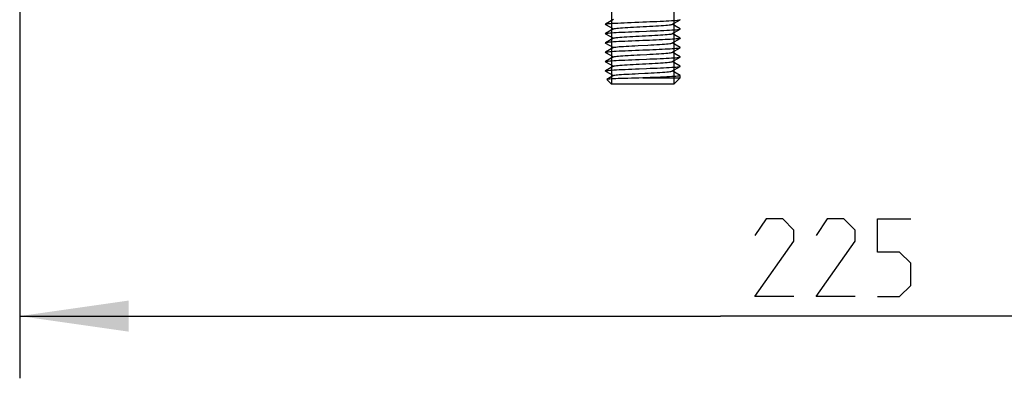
# Model space of a CAD drawing. Extents: x 0 to 420, y 0 to 297.
# Tile 30 of 77: x 190 to 222, y 159 to 171. Entities that reach past the tile are written whole.
import ezdxf

# ---------------------------------------------------------------- set-up
doc = ezdxf.new("R2010")
doc.units = 0
doc.header["$LTSCALE"] = 23.1
doc.layers.get('0').update_dxf_attribs({"linetype": 'CONTINUOUS'})
doc.layers.add('02___PRT_ALL_AXES', color=7, linetype='CONTINUOUS')
doc.layers.add('DIM_PILOTEES', color=7, linetype='CONTINUOUS')
doc.dimstyles.get("Standard").update_dxf_attribs({"dimtxt": 2.5, "dimasz": 2.5, "dimexe": 1.25, "dimexo": 0.625, "dimtad": 1, "dimcen": 2.5, "dimazin": 3, "dimtfac": 1, "dimtmove": 0, "dimatfit": 3})

# ---------------------------------------------------------------- blocks, each defined once
blk = doc.blocks.new('_FILLED')
at = {"color": 0, "linetype": 'BYBLOCK'}
blk.add_solid([(0, 0), (-1, 0.1429), (-1, -0.1429)], dxfattribs=at)
blk = doc.blocks.new('*D14')
at = {"layer": 'DIM_PILOTEES', "color": 2, "linetype": 'CONTINUOUS'}
for p, q in [((235.124, 200.233), (235.124, 159.329)), ((190.124, 194.333), (190.124, 159.329)), ((190.124, 161.329), (212.624, 161.329)), ((235.124, 161.329), (212.624, 161.329))]:
    blk.add_line(p, q, dxfattribs=at)
at = {"layer": 'DIM_PILOTEES', "color": 2, "linetype": 'CONTINUOUS', "xscale": 3.5, "yscale": 3.5, "zscale": 3.5, "rotation": 180}
blk.add_blockref('_FILLED', (190.124, 161.329), dxfattribs=at)
at = {"layer": 'DIM_PILOTEES', "color": 2, "linetype": 'CONTINUOUS', "xscale": 3.5, "yscale": 3.5, "zscale": 3.5}
blk.add_blockref('_FILLED', (235.124, 161.329), dxfattribs=at)

msp = doc.modelspace()

# ---------------------------------------------------------------- linework, layer by layer
at = {"color": 2, "linetype": 'CONTINUOUS'}
for p, q in [((209.124, 173.414), (209.124, 168.783)), ((211.124, 173.414), (211.124, 168.783))]:
    msp.add_line(p, q, dxfattribs=at)
at = {"color": 7, "linetype": 'CONTINUOUS'}
for p, q in [((209.188, 170.863), (208.927, 170.712)), ((208.927, 170.705), (209.181, 170.558)), ((211.061, 170.704), (211.322, 170.855)), ((211.322, 170.562), (211.068, 170.708)), ((209.188, 170.563), (208.927, 170.412)), ((208.927, 170.405), (209.181, 170.258)), ((211.061, 170.404), (211.322, 170.555)), ((211.322, 170.262), (211.068, 170.408)), ((209.188, 170.263), (208.927, 170.112)), ((208.927, 170.105), (209.181, 169.958)), ((210.341, 170.192), (210.124, 170.183)), ((211.061, 170.104), (211.322, 170.255)), ((211.322, 169.962), (211.068, 170.108)), ((209.188, 169.963), (208.927, 169.812)), ((208.927, 169.805), (209.181, 169.658)), ((209.974, 170.026), (210.285, 170.042)), ((210.124, 169.883), (210.341, 169.892)), ((211.061, 169.804), (211.322, 169.955)), ((211.322, 169.662), (211.068, 169.808)), ((209.188, 169.663), (208.927, 169.512)), ((208.927, 169.505), (209.181, 169.358)), ((211.061, 169.504), (211.322, 169.655)), ((211.322, 169.362), (211.068, 169.508)), ((209.188, 169.363), (208.927, 169.212)), ((208.927, 169.205), (209.181, 169.058)), ((211.061, 169.204), (211.322, 169.355)), ((211.322, 169.062), (211.068, 169.208)), ((209.124, 168.783), (208.972, 168.936)), ((209.188, 169.063), (208.973, 168.938)), ((211.124, 168.783), (209.124, 168.783)), ((210.124, 168.983), (211.324, 168.983)), ((211.124, 168.783), (211.324, 168.983))]:
    msp.add_line(p, q, dxfattribs=at)
for points in [[(208.927, 170.705), (208.924, 170.708), (208.927, 170.712)], [(208.927, 170.712), (208.931, 170.713), (208.95, 170.718), (208.983, 170.723), (209.029, 170.729), (209.088, 170.734), (209.157, 170.739), (209.237, 170.744), (209.325, 170.749), (209.421, 170.753), (209.525, 170.758), (209.636, 170.763), (209.754, 170.768), (209.876, 170.773), (210, 170.778), (210.124, 170.783)], [(209.188, 170.563), (209.194, 170.565), (209.215, 170.571), (209.247, 170.576), (209.29, 170.581), (209.343, 170.587), (209.406, 170.592), (209.477, 170.597), (209.557, 170.602), (209.643, 170.608), (209.735, 170.613), (209.832, 170.618), (209.933, 170.624), (210.036, 170.629), (210.14, 170.634), (210.244, 170.64), (210.346, 170.645), (210.446, 170.65), (210.542, 170.655), (210.632, 170.661), (210.717, 170.666), (210.794, 170.671), (210.863, 170.677), (210.923, 170.682), (210.973, 170.687), (211.012, 170.692), (211.041, 170.698), (211.059, 170.703), (211.061, 170.704)], [(210.124, 170.783), (210.241, 170.788), (210.356, 170.793), (210.469, 170.797), (210.579, 170.802), (210.685, 170.807), (210.786, 170.811), (210.88, 170.816), (210.967, 170.821), (211.046, 170.825), (211.117, 170.83), (211.178, 170.835), (211.229, 170.839), (211.27, 170.844), (211.299, 170.849), (211.317, 170.853), (211.322, 170.855)], [(211.322, 170.855), (211.324, 170.858), (211.322, 170.862)], [(208.927, 170.405), (208.924, 170.409), (208.927, 170.412)], [(208.927, 170.412), (208.931, 170.413), (208.948, 170.418), (208.977, 170.423), (209.017, 170.427), (209.067, 170.432), (209.127, 170.437), (209.197, 170.441), (209.276, 170.446), (209.362, 170.451), (209.457, 170.455), (209.559, 170.46), (209.667, 170.465), (209.778, 170.469), (209.893, 170.474), (210.008, 170.479)], [(209.188, 170.263), (209.19, 170.264), (209.208, 170.269), (209.237, 170.274), (209.276, 170.28), (209.326, 170.285), (209.386, 170.29), (209.455, 170.296), (209.532, 170.301), (209.617, 170.306), (209.707, 170.311), (209.803, 170.317), (209.903, 170.322), (210.005, 170.327), (210.109, 170.333), (210.213, 170.338), (210.316, 170.343), (210.416, 170.349), (210.514, 170.354), (210.606, 170.359), (210.692, 170.364), (210.772, 170.37), (210.843, 170.375), (210.906, 170.38), (210.959, 170.386), (211.002, 170.391), (211.034, 170.396), (211.055, 170.401), (211.061, 170.404)], [(210.008, 170.479), (210.242, 170.488), (210.359, 170.493), (210.475, 170.498), (210.589, 170.502), (210.697, 170.507), (210.799, 170.512), (210.893, 170.517), (210.979, 170.521), (211.057, 170.526), (211.127, 170.531), (211.187, 170.535), (211.238, 170.54), (211.277, 170.545), (211.304, 170.55), (211.32, 170.554), (211.322, 170.555)], [(211.322, 170.555), (211.324, 170.559), (211.322, 170.562)], [(208.927, 170.112), (208.924, 170.108), (208.927, 170.105)], [(210.124, 170.183), (210.007, 170.179), (209.889, 170.174), (209.773, 170.169), (209.659, 170.164), (209.551, 170.16), (209.448, 170.155), (209.354, 170.15), (209.268, 170.145), (209.191, 170.141), (209.122, 170.136), (209.063, 170.132), (209.013, 170.127), (208.974, 170.122), (208.946, 170.117), (208.929, 170.113), (208.927, 170.112)], [(210.285, 170.042), (210.387, 170.047), (210.485, 170.052), (210.579, 170.057), (210.667, 170.063), (210.749, 170.068), (210.822, 170.073), (210.888, 170.079), (210.944, 170.084), (210.99, 170.089), (211.025, 170.095)], [(211.274, 170.245), (211.238, 170.24), (211.193, 170.236), (211.139, 170.232), (211.077, 170.227), (211.007, 170.223), (210.93, 170.219), (210.846, 170.214), (210.754, 170.21), (210.657, 170.205), (210.555, 170.201), (210.449, 170.197), (210.341, 170.192)], [(211.025, 170.095), (211.049, 170.1), (211.061, 170.104)], [(211.322, 170.255), (211.318, 170.253), (211.301, 170.249), (211.274, 170.245)], [(211.322, 170.262), (211.324, 170.258), (211.322, 170.255)], [(208.927, 169.805), (208.924, 169.809), (208.927, 169.812)], [(208.927, 169.812), (208.931, 169.813), (208.948, 169.818), (208.977, 169.823), (209.017, 169.827), (209.067, 169.832), (209.128, 169.837), (209.197, 169.841), (209.276, 169.846), (209.363, 169.851), (209.458, 169.855), (209.56, 169.86), (209.667, 169.865), (209.778, 169.869), (209.893, 169.874), (210.008, 169.879), (210.124, 169.883)], [(209.188, 169.963), (209.201, 169.968), (209.227, 169.973), (209.263, 169.978), (209.31, 169.983), (209.367, 169.989), (209.433, 169.994), (209.508, 169.999), (209.591, 170.005), (209.679, 170.01), (209.774, 170.015), (209.872, 170.02), (209.974, 170.026)], [(209.188, 169.663), (209.196, 169.666), (209.218, 169.671), (209.251, 169.677), (209.295, 169.682), (209.349, 169.687), (209.413, 169.692), (209.485, 169.698), (209.565, 169.703), (209.652, 169.708), (209.745, 169.714), (209.842, 169.719), (209.943, 169.724), (210.046, 169.729), (210.254, 169.74)], [(210.254, 169.74), (210.356, 169.745), (210.456, 169.751), (210.551, 169.756), (210.641, 169.761), (210.725, 169.766), (210.801, 169.772), (210.869, 169.777), (210.928, 169.782), (210.977, 169.788), (211.016, 169.793), (211.043, 169.798), (211.06, 169.804), (211.061, 169.804)], [(210.341, 169.892), (210.449, 169.896), (210.554, 169.901), (210.656, 169.905), (210.752, 169.91), (210.843, 169.914), (210.927, 169.918), (211.004, 169.923), (211.074, 169.927), (211.137, 169.931), (211.191, 169.936), (211.237, 169.94), (211.274, 169.945)], [(211.274, 169.945), (211.302, 169.949), (211.318, 169.954), (211.322, 169.955)], [(211.322, 169.955), (211.324, 169.958), (211.322, 169.962)], [(208.927, 169.505), (208.924, 169.508), (208.927, 169.512)], [(208.927, 169.512), (208.929, 169.513), (208.946, 169.517), (208.974, 169.522), (209.014, 169.527), (209.065, 169.532), (209.126, 169.537), (209.196, 169.541), (209.275, 169.546), (209.361, 169.55), (209.454, 169.555), (209.555, 169.56), (209.663, 169.565), (209.775, 169.569), (209.891, 169.574), (210.007, 169.579), (210.241, 169.588)], [(209.188, 169.363), (209.192, 169.364), (209.21, 169.37), (209.24, 169.375), (209.281, 169.38), (209.332, 169.386), (209.393, 169.391), (209.462, 169.396), (209.54, 169.401), (209.625, 169.407), (209.717, 169.412), (209.813, 169.417), (209.913, 169.423), (210.015, 169.428), (210.119, 169.433), (210.223, 169.438), (210.326, 169.444), (210.426, 169.449), (210.523, 169.454), (210.615, 169.46), (210.7, 169.465), (210.779, 169.47), (210.85, 169.475), (210.911, 169.481), (210.963, 169.486), (211.005, 169.491), (211.036, 169.497), (211.056, 169.502), (211.061, 169.504)], [(210.241, 169.588), (210.356, 169.593), (210.469, 169.597), (210.579, 169.602), (210.686, 169.607), (210.787, 169.611), (210.882, 169.616), (210.969, 169.621), (211.048, 169.625), (211.118, 169.63), (211.179, 169.635), (211.23, 169.639), (211.27, 169.644), (211.299, 169.649), (211.318, 169.653), (211.322, 169.655)], [(211.322, 169.655), (211.324, 169.658), (211.322, 169.662)], [(208.927, 169.205), (208.925, 169.209), (208.927, 169.212)], [(208.927, 169.212), (208.931, 169.214), (208.949, 169.218), (208.978, 169.223), (209.018, 169.227), (209.069, 169.232), (209.13, 169.237), (209.2, 169.241), (209.279, 169.246), (209.366, 169.251), (209.461, 169.255), (209.562, 169.26), (209.669, 169.265), (209.779, 169.27), (209.893, 169.274), (210.008, 169.279)], [(209.188, 169.063), (209.203, 169.068), (209.23, 169.073), (209.267, 169.079), (209.315, 169.084), (209.373, 169.089), (209.441, 169.095), (209.516, 169.1), (209.599, 169.105), (209.689, 169.11), (209.783, 169.116), (209.882, 169.121), (209.984, 169.126)], [(209.984, 169.126), (210.192, 169.137), (210.295, 169.142), (210.397, 169.147), (210.494, 169.153), (210.588, 169.158), (210.675, 169.163), (210.756, 169.169), (210.829, 169.174), (210.894, 169.179), (210.949, 169.184), (210.994, 169.19), (211.028, 169.195), (211.051, 169.2), (211.061, 169.204)], [(210.008, 169.279), (210.242, 169.288), (210.358, 169.293), (210.474, 169.298), (210.587, 169.302), (210.695, 169.307), (210.796, 169.312), (210.89, 169.316), (210.976, 169.321), (211.054, 169.326), (211.124, 169.33), (211.185, 169.335), (211.236, 169.34), (211.276, 169.345), (211.304, 169.35), (211.32, 169.354), (211.322, 169.355)], [(211.322, 169.355), (211.324, 169.359), (211.322, 169.362)], [(208.973, 168.938), (208.972, 168.936), (208.972, 168.936)], [(210.124, 168.983), (210.002, 168.98), (209.881, 168.977), (209.762, 168.974), (209.646, 168.971), (209.537, 168.968), (209.434, 168.965), (209.341, 168.961), (209.256, 168.958), (209.182, 168.955), (209.118, 168.952), (209.065, 168.949), (209.023, 168.946), (208.994, 168.943), (208.976, 168.939), (208.973, 168.938)], [(211.324, 169.058), (211.32, 169.054), (211.304, 169.05), (211.276, 169.045), (211.237, 169.04), (211.187, 169.035), (211.127, 169.031), (211.058, 169.026), (210.981, 169.021), (210.895, 169.017), (210.8, 169.012), (210.698, 169.007), (210.59, 169.002), (210.476, 168.998), (210.36, 168.993), (210.242, 168.988), (210.124, 168.983)], [(211.322, 169.062), (211.324, 169.059), (211.324, 169.058)]]:
    msp.add_lwpolyline(points, dxfattribs=at)
at = {"layer": '02___PRT_ALL_AXES', "color": 7, "linetype": 'CONTINUOUS'}
msp.add_line((211.324, 168.983), (211.324, 169.058), dxfattribs=at)
at = {"layer": 'DIM_PILOTEES', "color": 2, "linetype": 'CONTINUOUS'}
for points in [[(214.978, 161.954), (213.728, 161.954), (214.978, 163.739), (214.978, 164.096), (214.62, 164.454), (214.085, 164.454), (213.728, 163.918)], [(216.942, 161.954), (215.692, 161.954), (216.942, 163.739), (216.942, 164.096), (216.585, 164.454), (216.049, 164.454), (215.692, 163.918)], [(217.656, 161.954), (218.37, 161.954), (218.728, 162.311), (218.728, 163.025), (218.37, 163.382), (217.656, 163.382), (217.656, 164.454), (218.728, 164.454)]]:
    msp.add_lwpolyline(points, dxfattribs=at)

# ---------------------------------------------------------------- dimensions: what is measured, and where the dimension line sits
dim = msp.add_linear_dim(base=(235.124, 161.329), p1=(190.124, 194.333), p2=(235.124, 200.233), dimstyle='Standard', dxfattribs=at)
dim.commit()
dim.dimension.update_dxf_attribs({"geometry": '*D14', "text_midpoint": (213.728, 161.329), "dimtype": 128})

doc.saveas('drawing.dxf')
